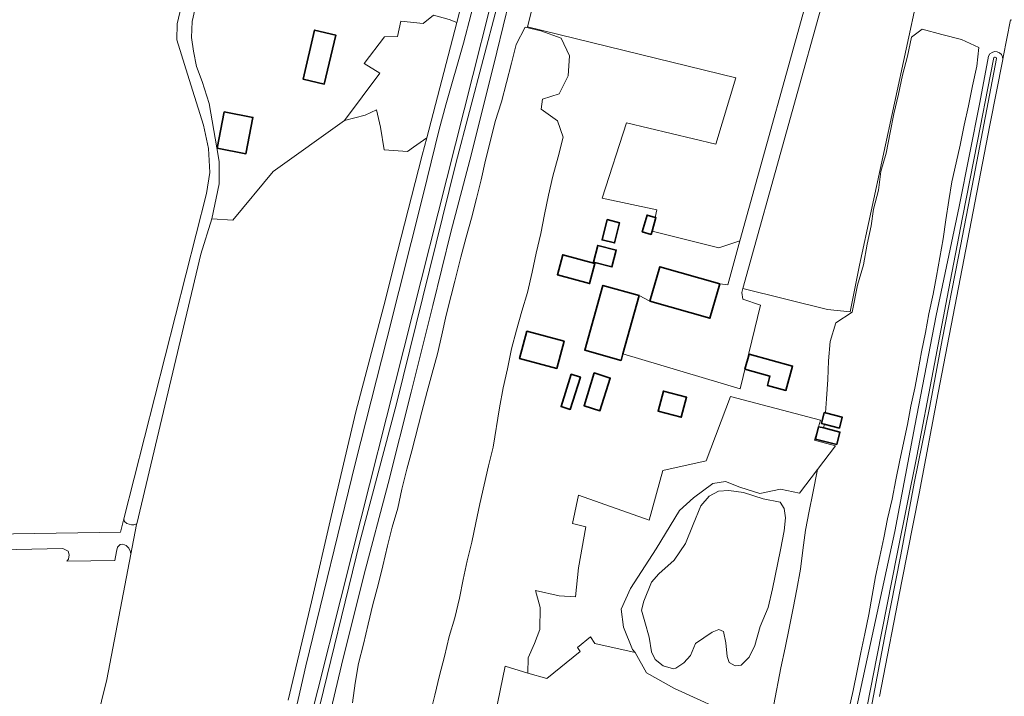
# Model space of a CAD drawing. Header units: metres. Extents: x 239845 to 242720, y 580286 to 584200.
# Tile 8 of 113: x 240402 to 240642, y 580899 to 581064. Entities that reach past the tile are written whole.
import ezdxf

# ---------------------------------------------------------------- set-up
doc = ezdxf.new("R2010")
doc.units = ezdxf.units.M
for name, color, linetype, lineweight in [('B-WE-GR-BOS_GEMENGD-GV', 40, 'Continuous', 13), ('B-WE-GR-GRAS-GV', 60, 'Continuous', 13), ('B-WE-GR-GROENVOORZIENING-GV', 80, 'Continuous', 18), ('B-WE-OG-BEBOUWING-GV', 7, 'Continuous', 35), ('B-WE-OG-TERREIN-GV', 7, 'Continuous', 18), ('B-WE-OG-TERREIN_ERF-GV', 7, 'Continuous', 18), ('B-WE-OG-WATER_SLOOT-GV', 120, 'Continuous', 18), ('B-WE-VH-VERHARDING-GV', 252, 'Continuous', 18)]:
    doc.layers.add(name, color=color, linetype=linetype, lineweight=lineweight)

msp = doc.modelspace()

# ---------------------------------------------------------------- linework, layer by layer
at = {"layer": 'B-WE-GR-BOS_GEMENGD-GV', "flags": 128}
for points in [[(240751.67, 580854.45), (240769.71, 580973.21), (240769.73, 580973.21), (240780.35, 581044.57), (240772.9, 581045.45), (240733.9, 581048.92), (240705.73, 581052.37), (240643.72, 581063.73), (240641.95, 581054.69), (240641.82, 581054.06), (240638.64, 581038.03), (240626.02, 580972.71), (240621.43, 580948.09), (240617.14, 580926.69), (240611.72, 580898.56)], [(240751.67, 580854.45), (240769.71, 580973.21), (240769.73, 580973.21), (240780.35, 581044.57), (240772.9, 581045.45), (240733.9, 581048.92), (240705.73, 581052.37), (240643.72, 581063.73), (240641.95, 581054.69), (240641.82, 581054.06), (240638.64, 581038.03), (240626.02, 580972.71), (240621.43, 580948.09), (240617.14, 580926.69), (240611.72, 580898.56)], [(240502.03, 580894.3), (240503.14, 580898.88), (240504.25, 580903.72), (240505.46, 580908.32), (240506.65, 580913.19), (240507.99, 580917.78), (240509.13, 580922.58), (240510.03, 580927.16), (240511.03, 580931.69), (240512.14, 580936.23), (240513.12, 580940.94), (240514.12, 580945.58), (240515.16, 580950.27), (240516.27, 580954.86), (240517.36, 580959.44), (240518.94, 580969.03), (240519.83, 580973.96), (240520.86, 580978.58), (240521.87, 580983.42), (240523.08, 580988.02), (240524.41, 580992.64), (240525.76, 580997.22), (240526.9, 581002.14), (240527.88, 581006.78), (240529.01, 581011.6), (240529.9, 581016.22), (240530.91, 581020.99), (240531.95, 581025.61), (240533.27, 581030.28), (240534.5, 581035.11), (240533.1, 581039.11), (240529.07, 581041.99), (240529.42, 581044.41), (240533.49, 581045.71), (240535.66, 581050.1), (240536.03, 581054.94), (240533.96, 581059.3), (240529.03, 581061.08), (240525.23, 581061.96), (240523, 581057.76), (240521.87, 581053.18), (240520.61, 581048.5), (240519.38, 581043.77), (240517.9, 581038.94), (240516.76, 581034.31), (240515.51, 581029.54), (240514.46, 581024.72), (240513.33, 581020.12), (240512.06, 581015.31), (240510.76, 581010.74), (240509.52, 581005.83), (240508.02, 581000), (240507.12, 580996.46), (240505.94, 580991.68), (240504.81, 580986.83), (240503.81, 580982.21), (240502.52, 580977.5), (240501.22, 580972.99), (240499.98, 580968.09), (240497.5, 580958.58), (240496.28, 580954.04), (240495.05, 580949.15), (240494.07, 580944.58), (240492.73, 580939.94), (240491.61, 580935.39), (240490.45, 580930.46), (240489.26, 580925.82), (240488.02, 580921.06), (240486.83, 580916.21), (240485.74, 580911.34), (240484.53, 580906.66), (240483.71, 580901.83), (240483.01, 580897.01)], [(240502.03, 580894.3), (240503.14, 580898.88), (240504.25, 580903.72), (240505.46, 580908.32), (240506.65, 580913.19), (240507.99, 580917.78), (240509.13, 580922.58), (240510.03, 580927.16), (240511.03, 580931.69), (240512.14, 580936.23), (240513.12, 580940.94), (240514.12, 580945.58), (240515.16, 580950.27), (240516.27, 580954.86), (240517.36, 580959.44), (240518.94, 580969.03), (240519.83, 580973.96), (240520.86, 580978.58), (240521.87, 580983.42), (240523.08, 580988.02), (240524.41, 580992.64), (240525.76, 580997.22), (240526.9, 581002.14), (240527.88, 581006.78), (240529.01, 581011.6), (240529.9, 581016.22), (240530.91, 581020.99), (240531.95, 581025.61), (240533.27, 581030.28), (240534.5, 581035.11), (240533.1, 581039.11), (240529.07, 581041.99), (240529.42, 581044.41), (240533.49, 581045.71), (240535.66, 581050.1), (240536.03, 581054.94), (240533.96, 581059.3), (240529.03, 581061.08), (240525.23, 581061.96), (240523, 581057.76), (240521.87, 581053.18), (240520.61, 581048.5), (240519.38, 581043.77), (240517.9, 581038.94), (240516.76, 581034.31), (240515.51, 581029.54), (240514.46, 581024.72), (240513.33, 581020.12), (240512.06, 581015.31), (240510.76, 581010.74), (240509.52, 581005.83), (240508.02, 581000), (240507.12, 580996.46), (240505.94, 580991.68), (240504.81, 580986.83), (240503.81, 580982.21), (240502.52, 580977.5), (240501.22, 580972.99), (240499.98, 580968.09), (240497.5, 580958.58), (240496.28, 580954.04), (240495.05, 580949.15), (240494.07, 580944.58), (240492.73, 580939.94), (240491.61, 580935.39), (240490.45, 580930.46), (240489.26, 580925.82), (240488.02, 580921.06), (240486.83, 580916.21), (240485.74, 580911.34), (240484.53, 580906.66), (240483.71, 580901.83), (240483.01, 580897.01)], [(240604.12, 580895.01), (240605.26, 580900), (240606.29, 580904.81), (240607.18, 580909.29), (240608.16, 580913.89), (240609.08, 580918.59), (240610.76, 580927.84), (240611.76, 580932.71), (240612.76, 580937.31), (240613.7, 580941.91), (240614.82, 580946.78), (240615.69, 580951.5), (240616.64, 580956.23), (240618.54, 580964.96), (240619.4, 580969.46), (240620.34, 580973.86), (240621.15, 580978.19), (240621.96, 580982.71), (240622.92, 580987.44), (240623.8, 580991.99), (240624.79, 580996.79), (240625.63, 581001.19), (240627.23, 581010.32), (240627.93, 581014.92), (240628.65, 581019.62), (240629.38, 581024.25), (240630.41, 581028.88), (240631.45, 581033.18), (240632.41, 581038.08), (240633.45, 581042.75), (240634.42, 581047.62), (240635.48, 581052.49), (240635.97, 581057.01), (240631.74, 581058.99), (240626.92, 581060.18), (240622.11, 581061.52), (240619.56, 581059.53), (240618.54, 581054.92), (240617.36, 581050.24), (240616.38, 581045.61), (240615.25, 581040.79), (240614.35, 581036.27), (240613.35, 581031.19), (240612.05, 581026.77), (240611.49, 581022.16), (240610.26, 581017.57), (240609.7, 581013.48), (240608.74, 581009), (240607.83, 581003.94), (240606.36, 580998.97), (240605.06, 580992.39), (240601.07, 580989.76), (240599.66, 580985.21), (240599.26, 580980.54), (240599.13, 580975.97), (240598.81, 580971.27), (240598.5, 580967.79), (240602.61, 580966.75), (240601.94, 580964.09), (240598.22, 580965.03), (240598.12, 580964.12), (240598.12, 580964.12), (240598.12, 580964.12), (240602.05, 580963.13), (240601.29, 580960.09), (240597.73, 580960.99), (240597.67, 580960.63), (240600.95, 580959.74), (240596.58, 580953.99), (240595.41, 580948.19), (240594.54, 580943.81), (240593.65, 580939.16), (240592.99, 580934.31), (240592.45, 580929.68), (240591.55, 580924.81), (240590.61, 580920.11), (240589.68, 580915.22), (240588.7, 580910.45), (240587.62, 580905.6), (240585.88, 580896.65)], [(240604.12, 580895.01), (240605.26, 580900), (240606.29, 580904.81), (240607.18, 580909.29), (240608.16, 580913.89), (240609.08, 580918.59), (240610.76, 580927.84), (240611.76, 580932.71), (240612.76, 580937.31), (240613.7, 580941.91), (240614.82, 580946.78), (240615.69, 580951.5), (240616.64, 580956.23), (240618.54, 580964.96), (240619.4, 580969.46), (240620.34, 580973.86), (240621.15, 580978.19), (240621.96, 580982.71), (240622.92, 580987.44), (240623.8, 580991.99), (240624.79, 580996.79), (240625.63, 581001.19), (240627.23, 581010.32), (240627.93, 581014.92), (240628.65, 581019.62), (240629.38, 581024.25), (240630.41, 581028.88), (240631.45, 581033.18), (240632.41, 581038.08), (240633.45, 581042.75), (240634.42, 581047.62), (240635.48, 581052.49), (240635.97, 581057.01), (240631.74, 581058.99), (240626.92, 581060.18), (240622.11, 581061.52), (240619.56, 581059.53), (240618.54, 581054.92), (240617.36, 581050.24), (240616.38, 581045.61), (240615.25, 581040.79), (240614.35, 581036.27), (240613.35, 581031.19), (240612.05, 581026.77), (240611.49, 581022.16), (240610.26, 581017.57), (240609.7, 581013.48), (240608.74, 581009), (240607.83, 581003.94), (240606.36, 580998.97), (240605.06, 580992.39), (240601.07, 580989.76), (240599.66, 580985.21), (240599.26, 580980.54), (240599.13, 580975.97), (240598.81, 580971.27), (240598.5, 580967.79), (240602.61, 580966.75), (240601.94, 580964.09), (240598.22, 580965.03), (240598.12, 580964.12), (240598.12, 580964.12), (240598.12, 580964.12), (240602.05, 580963.13), (240601.29, 580960.09), (240597.73, 580960.99), (240597.67, 580960.63), (240600.95, 580959.74), (240596.58, 580953.99), (240595.41, 580948.19), (240594.54, 580943.81), (240593.65, 580939.16), (240592.99, 580934.31), (240592.45, 580929.68), (240591.55, 580924.81), (240590.61, 580920.11), (240589.68, 580915.22), (240588.7, 580910.45), (240587.62, 580905.6), (240585.88, 580896.65)]]:
    msp.add_lwpolyline(points, dxfattribs=at)
at = {"layer": 'B-WE-GR-GRAS-GV', "flags": 128}
for points in [[(240593.97, 581076.18), (240580.61, 581079.82), (240552.02, 581086.72), (240536.29, 581090.4), (240533.13, 581091.18), (240525.79, 581062.07), (240576.6, 581049.6), (240571.73, 581033.41), (240549.93, 581038.59), (240543.96, 581020.26), (240557.32, 581017.35), (240556.95, 581015.54), (240557.12, 581015.49), (240556.18, 581012.21), (240572.47, 581008.11), (240577.65, 581009.8), (240595.6, 581074.51), (240595.72, 581074.94), (240595.87, 581075.69), (240593.97, 581076.18), (240593.97, 581076.18)], [(240593.97, 581076.18), (240580.61, 581079.82), (240552.02, 581086.72), (240536.29, 581090.4), (240533.13, 581091.18), (240525.79, 581062.07), (240576.6, 581049.6), (240571.73, 581033.41), (240549.93, 581038.59), (240543.96, 581020.26), (240557.32, 581017.35), (240556.95, 581015.54), (240557.12, 581015.49), (240556.18, 581012.21), (240572.47, 581008.11), (240577.65, 581009.8), (240595.6, 581074.51), (240595.72, 581074.94), (240595.87, 581075.69), (240593.97, 581076.18), (240593.97, 581076.18)], [(240621.08, 581069.87), (240603.12, 581073.92), (240599.63, 581074.71), (240578.35, 580998.2), (240598.99, 580993.01), (240604.55, 580992.48), (240606.8, 581003.85), (240621.08, 581069.87), (240621.08, 581069.87)], [(240621.08, 581069.87), (240603.12, 581073.92), (240599.63, 581074.71), (240578.35, 580998.2), (240598.99, 580993.01), (240604.55, 580992.48), (240606.8, 581003.85), (240621.08, 581069.87), (240621.08, 581069.87)], [(240501.18, 581034.92), (240508.47, 581063.15), (240506.62, 581063.83), (240502.78, 581064.89), (240500.27, 581062.9), (240494.84, 581063.43), (240494.05, 581059.73), (240490.87, 581059.6), (240485.85, 581053.11), (240489.68, 581050.73), (240481.08, 581039.22), (240486.13, 581040.5), (240488.9, 581041.82), (240489.83, 581037.59), (240490.76, 581032.03), (240496.45, 581031.63), (240497.9, 581032.69), (240501.18, 581034.92), (240501.18, 581034.92)], [(240501.18, 581034.92), (240508.47, 581063.15), (240506.62, 581063.83), (240502.78, 581064.89), (240500.27, 581062.9), (240494.84, 581063.43), (240494.05, 581059.73), (240490.87, 581059.6), (240485.85, 581053.11), (240489.68, 581050.73), (240481.08, 581039.22), (240486.13, 581040.5), (240488.9, 581041.82), (240489.83, 581037.59), (240490.76, 581032.03), (240496.45, 581031.63), (240497.9, 581032.69), (240501.18, 581034.92), (240501.18, 581034.92)], [(240596.58, 580953.99), (240600.95, 580959.74), (240597.67, 580960.63), (240595.84, 580961.13), (240597.33, 580966.06), (240575.34, 580971.77), (240569.41, 580956.11), (240558.83, 580953.76), (240555.45, 580941.59), (240538.24, 580947.74), (240536.77, 580940.81), (240540.02, 580940.02), (240538.2, 580929.94), (240537.5, 580922.89), (240533.5, 580923.17), (240527.73, 580924.47), (240528.85, 580920.29), (240528.75, 580914.89), (240527.45, 580911.54), (240525.89, 580908.03), (240525.81, 580904.3), (240530.47, 580902.96), (240538.65, 580909.54), (240537.96, 580910.49), (240541.13, 580913.11), (240542.24, 580911.53), (240552.07, 580909.27), (240551.36, 580910.05), (240549.17, 580915.53), (240548.66, 580919.92), (240550.89, 580924.92), (240557.22, 580934.62), (240562.9, 580944.01), (240566.29, 580947.06), (240571, 580950.59), (240574.15, 580951.06), (240577.61, 580949.66), (240582.49, 580948.12), (240587.57, 580949.15), (240592.17, 580948.2), (240596.58, 580953.99), (240596.58, 580953.99)], [(240596.58, 580953.99), (240600.95, 580959.74), (240597.67, 580960.63), (240595.84, 580961.13), (240597.33, 580966.06), (240575.34, 580971.77), (240569.41, 580956.11), (240558.83, 580953.76), (240555.45, 580941.59), (240538.24, 580947.74), (240536.77, 580940.81), (240540.02, 580940.02), (240538.2, 580929.94), (240537.5, 580922.89), (240533.5, 580923.17), (240527.73, 580924.47), (240528.85, 580920.29), (240528.75, 580914.89), (240527.45, 580911.54), (240525.89, 580908.03), (240525.81, 580904.3), (240530.47, 580902.96), (240538.65, 580909.54), (240537.96, 580910.49), (240541.13, 580913.11), (240542.24, 580911.53), (240552.07, 580909.27), (240551.36, 580910.05), (240549.17, 580915.53), (240548.66, 580919.92), (240550.89, 580924.92), (240557.22, 580934.62), (240562.9, 580944.01), (240566.29, 580947.06), (240571, 580950.59), (240574.15, 580951.06), (240577.61, 580949.66), (240582.49, 580948.12), (240587.57, 580949.15), (240592.17, 580948.2), (240596.58, 580953.99), (240596.58, 580953.99)]]:
    msp.add_lwpolyline(points, close=True, dxfattribs=at)
msp.add_lwpolyline([(240467.34, 580897.71), (240473.01, 580921.7), (240477.78, 580942.54), (240483.81, 580968.04), (240490.69, 580993.91), (240494.05, 581007.21), (240500, 581030.76), (240501.18, 581034.92), (240497.9, 581032.69), (240496.45, 581031.63), (240490.76, 581032.03), (240489.83, 581037.59), (240488.9, 581041.82), (240486.13, 581040.5), (240481.08, 581039.22), (240463.64, 581026.74), (240453.83, 581014.88), (240448.67, 581015.15), (240446.03, 581006.55), (240430.33, 580940.72), (240430.28, 580940.53), (240428.9, 580933.34), (240423.01, 580902.7), (240387.68, 580759.56)], dxfattribs=at)
msp.add_lwpolyline([(240467.34, 580897.71), (240473.01, 580921.7), (240477.78, 580942.54), (240483.81, 580968.04), (240490.69, 580993.91), (240494.05, 581007.21), (240500, 581030.76), (240501.18, 581034.92), (240497.9, 581032.69), (240496.45, 581031.63), (240490.76, 581032.03), (240489.83, 581037.59), (240488.9, 581041.82), (240486.13, 581040.5), (240481.08, 581039.22), (240463.64, 581026.74), (240453.83, 581014.88), (240448.67, 581015.15), (240446.03, 581006.55), (240430.33, 580940.72), (240430.28, 580940.53), (240428.9, 580933.34), (240423.01, 580902.7), (240387.68, 580759.56)], dxfattribs=at)
at = {"layer": 'B-WE-GR-GROENVOORZIENING-GV', "flags": 128}
for points in [[(240611.72, 580898.56), (240617.14, 580926.69), (240621.43, 580948.09), (240626.02, 580972.71), (240638.64, 581038.03), (240641.82, 581054.06, 0.860899), (240638.34, 581054.9), (240636.19, 581043.61), (240631.15, 581018.2), (240625.58, 580991.59), (240620.38, 580964.63), (240615.45, 580938.85), (240605.63, 580893.56)], [(240611.72, 580898.56), (240617.14, 580926.69), (240621.43, 580948.09), (240626.02, 580972.71), (240638.64, 581038.03), (240641.82, 581054.06, 0.860899), (240638.34, 581054.9), (240636.19, 581043.61), (240631.15, 581018.2), (240625.58, 580991.59), (240620.38, 580964.63), (240615.45, 580938.85), (240605.63, 580893.56)], [(240605.71, 580880.81), (240611.03, 580908.24), (240616.06, 580933.41), (240620.8, 580957.2), (240624.78, 580978.06), (240628.55, 580997.75), (240632, 581015.51), (240635.67, 581034.18), (240638.82, 581050.4), (240639.6, 581054.55, -0.713073), (240640.25, 581054.34), (240638.21, 581043.7), (240634.79, 581025.35), (240631.02, 581006.01), (240627.04, 580985.68), (240623.98, 580969.47), (240620.21, 580950.64), (240616.89, 580933.19), (240613.21, 580914.19), (240609.7, 580895.71)], [(240605.71, 580880.81), (240611.03, 580908.24), (240616.06, 580933.41), (240620.8, 580957.2), (240624.78, 580978.06), (240628.55, 580997.75), (240632, 581015.51), (240635.67, 581034.18), (240638.82, 581050.4), (240639.6, 581054.55, -0.713073), (240640.25, 581054.34), (240638.21, 581043.7), (240634.79, 581025.35), (240631.02, 581006.01), (240627.04, 580985.68), (240623.98, 580969.47), (240620.21, 580950.64), (240616.89, 580933.19), (240613.21, 580914.19), (240609.7, 580895.71)]]:
    msp.add_lwpolyline(points, format="xyb", dxfattribs=at)
at = {"layer": 'B-WE-OG-BEBOUWING-GV', "flags": 128}
for points in [[(240476.14, 581048.08), (240478.94, 581060.06), (240473.75, 581061.27), (240470.95, 581049.29), (240476.14, 581048.08), (240476.14, 581048.08)], [(240476.14, 581048.08), (240478.94, 581060.06), (240473.75, 581061.27), (240470.95, 581049.29), (240476.14, 581048.08), (240476.14, 581048.08)], [(240451.7, 581041.31), (240449.99, 581032.42), (240457, 581031.07), (240458.71, 581039.96), (240451.7, 581041.31), (240451.7, 581041.31)], [(240451.7, 581041.31), (240449.99, 581032.42), (240457, 581031.07), (240458.71, 581039.96), (240451.7, 581041.31), (240451.7, 581041.31)], [(240545.2, 581014.98), (240543.98, 581010.05), (240547.01, 581009.31), (240548.22, 581014.23), (240545.2, 581014.98), (240545.2, 581014.98)], [(240545.2, 581014.98), (240543.98, 581010.05), (240547.01, 581009.31), (240548.22, 581014.23), (240545.2, 581014.98), (240545.2, 581014.98)], [(240556.18, 581012.21), (240557.12, 581015.49), (240556.95, 581015.54), (240554.96, 581016.11), (240553.78, 581012.01), (240555.94, 581011.39), (240556.18, 581012.21), (240556.18, 581012.21)], [(240556.18, 581012.21), (240557.12, 581015.49), (240556.95, 581015.54), (240554.96, 581016.11), (240553.78, 581012.01), (240555.94, 581011.39), (240556.18, 581012.21), (240556.18, 581012.21)], [(240546.38, 581003.43), (240547.44, 581007.54), (240542.9, 581008.71), (240541.84, 581004.59), (240546.38, 581003.43), (240546.38, 581003.43)], [(240546.38, 581003.43), (240547.44, 581007.54), (240542.9, 581008.71), (240541.84, 581004.59), (240546.38, 581003.43), (240546.38, 581003.43)], [(240540.91, 580999.38), (240542.24, 581004.27), (240534.38, 581006.4), (240533.06, 581001.51), (240540.91, 580999.38), (240540.91, 580999.38)], [(240540.91, 580999.38), (240542.24, 581004.27), (240534.38, 581006.4), (240533.06, 581001.51), (240540.91, 580999.38), (240540.91, 580999.38)], [(240555.67, 580995.11), (240570.29, 580990.93), (240572.69, 580999.31), (240558.08, 581003.5), (240555.67, 580995.11), (240555.67, 580995.11)], [(240555.67, 580995.11), (240570.29, 580990.93), (240572.69, 580999.31), (240558.08, 581003.5), (240555.67, 580995.11), (240555.67, 580995.11)], [(240549.06, 580982.24), (240553.01, 580996.44), (240544.16, 580998.91), (240539.76, 580983.08), (240548.6, 580980.61), (240549.06, 580982.24), (240549.06, 580982.24)], [(240549.06, 580982.24), (240553.01, 580996.44), (240544.16, 580998.91), (240539.76, 580983.08), (240548.6, 580980.61), (240549.06, 580982.24), (240549.06, 580982.24)], [(240532.92, 580978.66), (240534.69, 580985.29), (240525.6, 580987.72), (240523.83, 580981.08), (240532.92, 580978.66), (240532.92, 580978.66)], [(240532.92, 580978.66), (240534.69, 580985.29), (240525.6, 580987.72), (240523.83, 580981.08), (240532.92, 580978.66), (240532.92, 580978.66)], [(240588.87, 580973.28), (240590.49, 580979.25), (240579.86, 580982.13), (240578.87, 580978.47), (240584.97, 580976.81), (240584.35, 580974.5), (240588.87, 580973.28), (240588.87, 580973.28)], [(240588.87, 580973.28), (240590.49, 580979.25), (240579.86, 580982.13), (240578.87, 580978.47), (240584.97, 580976.81), (240584.35, 580974.5), (240588.87, 580973.28), (240588.87, 580973.28)], [(240536.2, 580968.64), (240538.67, 580976.53), (240536.45, 580977.22), (240533.98, 580969.33), (240536.2, 580968.64), (240536.2, 580968.64)], [(240536.2, 580968.64), (240538.67, 580976.53), (240536.45, 580977.22), (240533.98, 580969.33), (240536.2, 580968.64), (240536.2, 580968.64)], [(240543.45, 580968.34), (240545.96, 580976.32), (240542.06, 580977.55), (240539.56, 580969.56), (240543.45, 580968.34), (240543.45, 580968.34)], [(240543.45, 580968.34), (240545.96, 580976.32), (240542.06, 580977.55), (240539.56, 580969.56), (240543.45, 580968.34), (240543.45, 580968.34)], [(240563.31, 580966.73), (240564.6, 580971.61), (240558.96, 580973.11), (240557.66, 580968.23), (240563.31, 580966.73), (240563.31, 580966.73)], [(240563.31, 580966.73), (240564.6, 580971.61), (240558.96, 580973.11), (240557.66, 580968.23), (240563.31, 580966.73), (240563.31, 580966.73)], [(240598.22, 580965.03), (240601.94, 580964.09), (240602.61, 580966.75), (240598.5, 580967.79), (240598.23, 580967.86), (240597.56, 580965.2), (240598.22, 580965.03), (240598.22, 580965.03)], [(240598.22, 580965.03), (240601.94, 580964.09), (240602.61, 580966.75), (240598.5, 580967.79), (240598.23, 580967.86), (240597.56, 580965.2), (240598.22, 580965.03), (240598.22, 580965.03)], [(240597.73, 580960.99), (240601.29, 580960.09), (240602.05, 580963.13), (240598.12, 580964.12), (240596.86, 580964.44), (240596.09, 580961.4), (240597.73, 580960.99), (240597.73, 580960.99)], [(240597.73, 580960.99), (240601.29, 580960.09), (240602.05, 580963.13), (240598.12, 580964.12), (240596.86, 580964.44), (240596.09, 580961.4), (240597.73, 580960.99), (240597.73, 580960.99)]]:
    msp.add_lwpolyline(points, close=True, dxfattribs=at)
at = {"layer": 'B-WE-OG-TERREIN-GV', "flags": 128}
msp.add_lwpolyline([(240353.12, 580937.51), (240426.39, 580938.71), (240427.23, 580941.98), (240447.41, 581021.37), (240448.2, 581026.53), (240447.89, 581032.33), (240446.61, 581038.04), (240443.12, 581049.16), (240440.11, 581058.92), (240440.18, 581062.81), (240451.93, 581112.42), (240451.22, 581113.69), (240439.92, 581117.47), (240421.51, 581125.48), (240405.26, 581134.8), (240373.43, 581153.53)], dxfattribs=at)
msp.add_lwpolyline([(240353.12, 580937.51), (240426.39, 580938.71), (240427.23, 580941.98), (240447.41, 581021.37), (240448.2, 581026.53), (240447.89, 581032.33), (240446.61, 581038.04), (240443.12, 581049.16), (240440.11, 581058.92), (240440.18, 581062.81), (240451.93, 581112.42), (240451.22, 581113.69), (240439.92, 581117.47), (240421.51, 581125.48), (240405.26, 581134.8), (240373.43, 581153.53)], dxfattribs=at)
at = {"layer": 'B-WE-OG-TERREIN_ERF-GV', "flags": 128}
for points in [[(240453.82, 581107.08), (240443.85, 581063.37), (240443.72, 581059.45), (240444.22, 581056.08), (240444.9, 581052.39), (240446.3, 581048.67), (240447.99, 581043.36), (240449.93, 581032.5), (240450.48, 581029.19), (240450.44, 581023.72), (240448.67, 581015.15), (240453.83, 581014.88), (240463.64, 581026.74), (240481.08, 581039.22), (240489.68, 581050.73), (240485.85, 581053.11), (240490.87, 581059.6), (240494.05, 581059.73), (240494.84, 581063.43), (240500.27, 581062.9), (240502.78, 581064.89)], [(240453.82, 581107.08), (240443.85, 581063.37), (240443.72, 581059.45), (240444.22, 581056.08), (240444.9, 581052.39), (240446.3, 581048.67), (240447.99, 581043.36), (240449.93, 581032.5), (240450.48, 581029.19), (240450.44, 581023.72), (240448.67, 581015.15), (240453.83, 581014.88), (240463.64, 581026.74), (240481.08, 581039.22), (240489.68, 581050.73), (240485.85, 581053.11), (240490.87, 581059.6), (240494.05, 581059.73), (240494.84, 581063.43), (240500.27, 581062.9), (240502.78, 581064.89)], [(240621.08, 581069.87), (240606.8, 581003.85), (240604.55, 580992.48), (240598.99, 580993.01), (240578.35, 580998.2), (240578.07, 580997.18), (240578.34, 580995.59), (240582.65, 580994.1), (240577.67, 580973.68), (240549.06, 580982.24), (240548.6, 580980.61), (240539.76, 580983.08), (240544.16, 580998.91), (240553.01, 580996.44), (240555.67, 580995.11), (240558.08, 581003.5), (240572.69, 580999.31), (240574.68, 580999.09), (240577.65, 581009.8), (240572.47, 581008.11), (240556.18, 581012.21), (240555.94, 581011.39), (240553.78, 581012.01), (240554.96, 581016.11), (240556.95, 581015.54), (240557.32, 581017.35), (240543.96, 581020.26), (240549.93, 581038.59), (240571.73, 581033.41), (240576.6, 581049.6), (240525.79, 581062.07), (240533.13, 581091.18)], [(240621.08, 581069.87), (240606.8, 581003.85), (240604.55, 580992.48), (240598.99, 580993.01), (240578.35, 580998.2), (240578.07, 580997.18), (240578.34, 580995.59), (240582.65, 580994.1), (240577.67, 580973.68), (240549.06, 580982.24), (240548.6, 580980.61), (240539.76, 580983.08), (240544.16, 580998.91), (240553.01, 580996.44), (240555.67, 580995.11), (240558.08, 581003.5), (240572.69, 580999.31), (240574.68, 580999.09), (240577.65, 581009.8), (240572.47, 581008.11), (240556.18, 581012.21), (240555.94, 581011.39), (240553.78, 581012.01), (240554.96, 581016.11), (240556.95, 581015.54), (240557.32, 581017.35), (240543.96, 581020.26), (240549.93, 581038.59), (240571.73, 581033.41), (240576.6, 581049.6), (240525.79, 581062.07), (240533.13, 581091.18)], [(240520.79, 581083.49), (240482.97, 580933.48), (240471.79, 580889.21)], [(240520.79, 581083.49), (240482.97, 580933.48), (240471.79, 580889.21)], [(240506.62, 581063.83), (240508.47, 581063.15), (240510.06, 581069.33)], [(240506.62, 581063.83), (240508.47, 581063.15), (240510.06, 581069.33)], [(240483.01, 580897.01), (240483.71, 580901.83), (240484.53, 580906.66), (240485.74, 580911.34), (240486.83, 580916.21), (240488.02, 580921.06), (240489.26, 580925.82), (240490.45, 580930.46), (240491.61, 580935.39), (240492.73, 580939.94), (240494.07, 580944.58), (240495.05, 580949.15), (240496.28, 580954.04), (240497.5, 580958.58), (240499.98, 580968.09), (240501.22, 580972.99), (240502.52, 580977.5), (240503.81, 580982.21), (240504.81, 580986.83), (240505.94, 580991.68), (240507.12, 580996.46), (240508.02, 581000), (240509.52, 581005.83), (240510.76, 581010.74), (240512.06, 581015.31), (240513.33, 581020.12), (240514.46, 581024.72), (240515.51, 581029.54), (240516.76, 581034.31), (240517.9, 581038.94), (240519.38, 581043.77), (240520.61, 581048.5), (240521.87, 581053.18), (240523, 581057.76), (240525.23, 581061.96), (240529.03, 581061.08), (240533.96, 581059.3), (240536.03, 581054.94), (240535.66, 581050.1), (240533.49, 581045.71), (240529.42, 581044.41), (240529.07, 581041.99), (240533.1, 581039.11), (240534.5, 581035.11), (240533.27, 581030.28), (240531.95, 581025.61), (240530.91, 581020.99), (240529.9, 581016.22), (240529.01, 581011.6), (240527.88, 581006.78), (240526.9, 581002.14), (240525.76, 580997.22), (240524.41, 580992.64), (240523.08, 580988.02), (240521.87, 580983.42), (240520.86, 580978.58), (240519.83, 580973.96), (240518.94, 580969.03), (240517.36, 580959.44), (240516.27, 580954.86), (240515.16, 580950.27), (240514.12, 580945.58), (240513.12, 580940.94), (240512.14, 580936.23), (240511.03, 580931.69), (240510.03, 580927.16), (240509.13, 580922.58), (240507.99, 580917.78), (240506.65, 580913.19), (240505.46, 580908.32), (240504.25, 580903.72), (240503.14, 580898.88), (240502.03, 580894.3)], [(240483.01, 580897.01), (240483.71, 580901.83), (240484.53, 580906.66), (240485.74, 580911.34), (240486.83, 580916.21), (240488.02, 580921.06), (240489.26, 580925.82), (240490.45, 580930.46), (240491.61, 580935.39), (240492.73, 580939.94), (240494.07, 580944.58), (240495.05, 580949.15), (240496.28, 580954.04), (240497.5, 580958.58), (240499.98, 580968.09), (240501.22, 580972.99), (240502.52, 580977.5), (240503.81, 580982.21), (240504.81, 580986.83), (240505.94, 580991.68), (240507.12, 580996.46), (240508.02, 581000), (240509.52, 581005.83), (240510.76, 581010.74), (240512.06, 581015.31), (240513.33, 581020.12), (240514.46, 581024.72), (240515.51, 581029.54), (240516.76, 581034.31), (240517.9, 581038.94), (240519.38, 581043.77), (240520.61, 581048.5), (240521.87, 581053.18), (240523, 581057.76), (240525.23, 581061.96), (240529.03, 581061.08), (240533.96, 581059.3), (240536.03, 581054.94), (240535.66, 581050.1), (240533.49, 581045.71), (240529.42, 581044.41), (240529.07, 581041.99), (240533.1, 581039.11), (240534.5, 581035.11), (240533.27, 581030.28), (240531.95, 581025.61), (240530.91, 581020.99), (240529.9, 581016.22), (240529.01, 581011.6), (240527.88, 581006.78), (240526.9, 581002.14), (240525.76, 580997.22), (240524.41, 580992.64), (240523.08, 580988.02), (240521.87, 580983.42), (240520.86, 580978.58), (240519.83, 580973.96), (240518.94, 580969.03), (240517.36, 580959.44), (240516.27, 580954.86), (240515.16, 580950.27), (240514.12, 580945.58), (240513.12, 580940.94), (240512.14, 580936.23), (240511.03, 580931.69), (240510.03, 580927.16), (240509.13, 580922.58), (240507.99, 580917.78), (240506.65, 580913.19), (240505.46, 580908.32), (240504.25, 580903.72), (240503.14, 580898.88), (240502.03, 580894.3)], [(240504.94, 580831.12), (240520.32, 580905.96), (240525.81, 580904.3), (240525.89, 580908.03), (240527.45, 580911.54), (240528.75, 580914.89), (240528.85, 580920.29), (240527.73, 580924.47), (240533.5, 580923.17), (240537.5, 580922.89), (240538.2, 580929.94), (240540.02, 580940.02), (240536.77, 580940.81), (240538.24, 580947.74), (240555.45, 580941.59), (240558.83, 580953.76), (240569.41, 580956.11), (240575.34, 580971.77), (240597.33, 580966.06), (240595.84, 580961.13), (240597.67, 580960.63), (240597.67, 580960.63), (240597.67, 580960.63), (240597.73, 580960.99), (240596.09, 580961.4), (240596.86, 580964.44), (240598.12, 580964.12), (240598.22, 580965.03), (240597.56, 580965.2), (240598.23, 580967.86), (240598.5, 580967.79), (240598.81, 580971.27), (240599.13, 580975.97), (240599.26, 580980.54), (240599.66, 580985.21), (240601.07, 580989.76), (240605.06, 580992.39), (240606.36, 580998.97), (240607.83, 581003.94), (240608.74, 581009), (240609.7, 581013.48), (240610.26, 581017.57), (240611.49, 581022.16), (240612.05, 581026.77), (240613.35, 581031.19), (240614.35, 581036.27), (240615.25, 581040.79), (240616.38, 581045.61), (240617.36, 581050.24), (240618.54, 581054.92), (240619.56, 581059.53), (240622.11, 581061.52), (240626.92, 581060.18), (240631.74, 581058.99), (240635.97, 581057.01), (240635.48, 581052.49), (240634.42, 581047.62), (240633.45, 581042.75), (240632.41, 581038.08), (240631.45, 581033.18), (240630.41, 581028.88), (240629.38, 581024.25), (240628.65, 581019.62), (240627.93, 581014.92), (240627.23, 581010.32), (240625.63, 581001.19), (240624.79, 580996.79), (240623.8, 580991.99), (240622.92, 580987.44), (240621.96, 580982.71), (240621.15, 580978.19), (240620.34, 580973.86), (240619.4, 580969.46), (240618.54, 580964.96), (240616.64, 580956.23), (240615.69, 580951.5), (240614.82, 580946.78), (240613.7, 580941.91), (240612.76, 580937.31), (240611.76, 580932.71), (240610.76, 580927.84), (240609.08, 580918.59), (240608.16, 580913.89), (240607.18, 580909.29), (240606.29, 580904.81), (240605.26, 580900), (240604.12, 580895.01)], [(240504.94, 580831.12), (240520.32, 580905.96), (240525.81, 580904.3), (240525.89, 580908.03), (240527.45, 580911.54), (240528.75, 580914.89), (240528.85, 580920.29), (240527.73, 580924.47), (240533.5, 580923.17), (240537.5, 580922.89), (240538.2, 580929.94), (240540.02, 580940.02), (240536.77, 580940.81), (240538.24, 580947.74), (240555.45, 580941.59), (240558.83, 580953.76), (240569.41, 580956.11), (240575.34, 580971.77), (240597.33, 580966.06), (240595.84, 580961.13), (240597.67, 580960.63), (240597.67, 580960.63), (240597.67, 580960.63), (240597.73, 580960.99), (240596.09, 580961.4), (240596.86, 580964.44), (240598.12, 580964.12), (240598.22, 580965.03), (240597.56, 580965.2), (240598.23, 580967.86), (240598.5, 580967.79), (240598.81, 580971.27), (240599.13, 580975.97), (240599.26, 580980.54), (240599.66, 580985.21), (240601.07, 580989.76), (240605.06, 580992.39), (240606.36, 580998.97), (240607.83, 581003.94), (240608.74, 581009), (240609.7, 581013.48), (240610.26, 581017.57), (240611.49, 581022.16), (240612.05, 581026.77), (240613.35, 581031.19), (240614.35, 581036.27), (240615.25, 581040.79), (240616.38, 581045.61), (240617.36, 581050.24), (240618.54, 581054.92), (240619.56, 581059.53), (240622.11, 581061.52), (240626.92, 581060.18), (240631.74, 581058.99), (240635.97, 581057.01), (240635.48, 581052.49), (240634.42, 581047.62), (240633.45, 581042.75), (240632.41, 581038.08), (240631.45, 581033.18), (240630.41, 581028.88), (240629.38, 581024.25), (240628.65, 581019.62), (240627.93, 581014.92), (240627.23, 581010.32), (240625.63, 581001.19), (240624.79, 580996.79), (240623.8, 580991.99), (240622.92, 580987.44), (240621.96, 580982.71), (240621.15, 580978.19), (240620.34, 580973.86), (240619.4, 580969.46), (240618.54, 580964.96), (240616.64, 580956.23), (240615.69, 580951.5), (240614.82, 580946.78), (240613.7, 580941.91), (240612.76, 580937.31), (240611.76, 580932.71), (240610.76, 580927.84), (240609.08, 580918.59), (240608.16, 580913.89), (240607.18, 580909.29), (240606.29, 580904.81), (240605.26, 580900), (240604.12, 580895.01)], [(240585.88, 580896.65), (240587.62, 580905.6), (240588.7, 580910.45), (240589.68, 580915.22), (240590.61, 580920.11), (240591.55, 580924.81), (240592.45, 580929.68), (240592.99, 580934.31), (240593.65, 580939.16), (240594.54, 580943.81), (240595.41, 580948.19), (240596.58, 580953.99), (240592.17, 580948.2), (240587.57, 580949.15), (240582.49, 580948.12), (240577.61, 580949.66), (240574.15, 580951.06), (240571, 580950.59), (240566.29, 580947.06), (240562.9, 580944.01), (240557.22, 580934.62), (240550.89, 580924.92), (240548.66, 580919.92), (240549.17, 580915.53), (240551.36, 580910.05), (240552.07, 580909.27), (240554.85, 580904.37), (240561.69, 580900.49), (240577.33, 580893.35)], [(240585.88, 580896.65), (240587.62, 580905.6), (240588.7, 580910.45), (240589.68, 580915.22), (240590.61, 580920.11), (240591.55, 580924.81), (240592.45, 580929.68), (240592.99, 580934.31), (240593.65, 580939.16), (240594.54, 580943.81), (240595.41, 580948.19), (240596.58, 580953.99), (240592.17, 580948.2), (240587.57, 580949.15), (240582.49, 580948.12), (240577.61, 580949.66), (240574.15, 580951.06), (240571, 580950.59), (240566.29, 580947.06), (240562.9, 580944.01), (240557.22, 580934.62), (240550.89, 580924.92), (240548.66, 580919.92), (240549.17, 580915.53), (240551.36, 580910.05), (240552.07, 580909.27), (240554.85, 580904.37), (240561.69, 580900.49), (240577.33, 580893.35)], [(240393.21, 580934.26), (240412.31, 580934.69), (240413.57, 580934.05), (240413.85, 580933.14), (240413.71, 580932.09), (240413.29, 580931.58), (240424.99, 580931.75), (240425.37, 580933.93), (240425.67, 580935.05), (240426.31, 580935.7), (240426.98, 580935.77), (240427.78, 580935.47), (240428.42, 580934.8), (240428.79, 580933.88), (240428.9, 580933.34), (240430.28, 580940.53), (240430.33, 580940.72), (240429.61, 580940.44), (240429.07, 580940.51), (240427.94, 580940.81), (240427.35, 580941.25), (240427.23, 580941.98), (240426.39, 580938.71), (240353.12, 580937.51)]]:
    msp.add_lwpolyline(points, dxfattribs=at)
for points in [[(240474.14, 580892.72), (240484.81, 580936.29), (240493.79, 580970.05), (240508.3, 581028.71), (240518.28, 581066.77), (240520.55, 581075.49, -0.655258), (240522.94, 581074.99), (240518.3, 581055.87), (240512.12, 581031.09), (240507.08, 581011.94), (240502.67, 580994.03), (240497.37, 580972.88), (240491.73, 580950.53), (240485.77, 580928.1), (240480.37, 580906.18), (240474.53, 580881.77)], [(240474.14, 580892.72), (240484.81, 580936.29), (240493.79, 580970.05), (240508.3, 581028.71), (240518.28, 581066.77), (240520.55, 581075.49, -0.655258), (240522.94, 581074.99), (240518.3, 581055.87), (240512.12, 581031.09), (240507.08, 581011.94), (240502.67, 580994.03), (240497.37, 580972.88), (240491.73, 580950.53), (240485.77, 580928.1), (240480.37, 580906.18), (240474.53, 580881.77)], [(240605.63, 580893.56), (240615.45, 580938.85), (240620.38, 580964.63), (240625.58, 580991.59), (240631.15, 581018.2), (240636.19, 581043.61), (240638.34, 581054.9, -0.860899), (240641.82, 581054.06), (240641.95, 581054.69), (240643.72, 581063.73)], [(240605.63, 580893.56), (240615.45, 580938.85), (240620.38, 580964.63), (240625.58, 580991.59), (240631.15, 581018.2), (240636.19, 581043.61), (240638.34, 581054.9, -0.860899), (240641.82, 581054.06), (240641.95, 581054.69), (240643.72, 581063.73)]]:
    msp.add_lwpolyline(points, format="xyb", dxfattribs=at)
for points in [[(240476.14, 581048.08), (240470.95, 581049.29), (240473.75, 581061.27), (240478.94, 581060.06), (240476.14, 581048.08), (240476.14, 581048.08)], [(240476.14, 581048.08), (240470.95, 581049.29), (240473.75, 581061.27), (240478.94, 581060.06), (240476.14, 581048.08), (240476.14, 581048.08)], [(240451.7, 581041.31), (240458.71, 581039.96), (240457, 581031.07), (240449.99, 581032.42), (240451.7, 581041.31), (240451.7, 581041.31)], [(240451.7, 581041.31), (240458.71, 581039.96), (240457, 581031.07), (240449.99, 581032.42), (240451.7, 581041.31), (240451.7, 581041.31)], [(240545.2, 581014.98), (240548.22, 581014.23), (240547.01, 581009.31), (240543.98, 581010.05), (240545.2, 581014.98), (240545.2, 581014.98)], [(240545.2, 581014.98), (240548.22, 581014.23), (240547.01, 581009.31), (240543.98, 581010.05), (240545.2, 581014.98), (240545.2, 581014.98)], [(240546.38, 581003.43), (240541.84, 581004.59), (240542.9, 581008.71), (240547.44, 581007.54), (240546.38, 581003.43), (240546.38, 581003.43)], [(240546.38, 581003.43), (240541.84, 581004.59), (240542.9, 581008.71), (240547.44, 581007.54), (240546.38, 581003.43), (240546.38, 581003.43)], [(240540.91, 580999.38), (240533.06, 581001.51), (240534.38, 581006.4), (240542.24, 581004.27), (240540.91, 580999.38), (240540.91, 580999.38)], [(240540.91, 580999.38), (240533.06, 581001.51), (240534.38, 581006.4), (240542.24, 581004.27), (240540.91, 580999.38), (240540.91, 580999.38)], [(240532.92, 580978.66), (240523.83, 580981.08), (240525.6, 580987.72), (240534.69, 580985.29), (240532.92, 580978.66), (240532.92, 580978.66)], [(240532.92, 580978.66), (240523.83, 580981.08), (240525.6, 580987.72), (240534.69, 580985.29), (240532.92, 580978.66), (240532.92, 580978.66)], [(240588.87, 580973.28), (240584.35, 580974.5), (240584.97, 580976.81), (240578.87, 580978.47), (240579.86, 580982.13), (240590.49, 580979.25), (240588.87, 580973.28), (240588.87, 580973.28)], [(240588.87, 580973.28), (240584.35, 580974.5), (240584.97, 580976.81), (240578.87, 580978.47), (240579.86, 580982.13), (240590.49, 580979.25), (240588.87, 580973.28), (240588.87, 580973.28)], [(240536.2, 580968.64), (240533.98, 580969.33), (240536.45, 580977.22), (240538.67, 580976.53), (240536.2, 580968.64), (240536.2, 580968.64)], [(240536.2, 580968.64), (240533.98, 580969.33), (240536.45, 580977.22), (240538.67, 580976.53), (240536.2, 580968.64), (240536.2, 580968.64)], [(240543.45, 580968.34), (240539.56, 580969.56), (240542.06, 580977.55), (240545.96, 580976.32), (240543.45, 580968.34), (240543.45, 580968.34)], [(240543.45, 580968.34), (240539.56, 580969.56), (240542.06, 580977.55), (240545.96, 580976.32), (240543.45, 580968.34), (240543.45, 580968.34)], [(240563.31, 580966.73), (240557.66, 580968.23), (240558.96, 580973.11), (240564.6, 580971.61), (240563.31, 580966.73), (240563.31, 580966.73)], [(240563.31, 580966.73), (240557.66, 580968.23), (240558.96, 580973.11), (240564.6, 580971.61), (240563.31, 580966.73), (240563.31, 580966.73)], [(240558.86, 580906.06), (240556.92, 580907.61), (240556, 580909.51), (240555.49, 580913.07), (240554.44, 580916.82), (240553.62, 580919.62), (240554.2, 580921.82), (240556.04, 580926.45), (240557.81, 580928.51), (240561.58, 580931.84), (240564.32, 580935.88), (240566.22, 580940.52), (240568.12, 580945.09), (240570.11, 580947.46), (240572.37, 580948.71), (240574.91, 580948.89), (240578.49, 580948.33), (240583.27, 580946.86), (240587.43, 580946.02), (240588.46, 580944.43), (240588.8, 580942.2), (240588.4, 580938.99), (240587.55, 580934.38), (240585.57, 580924.88), (240584.51, 580920.27), (240582.6, 580915.65), (240581.31, 580910.99), (240579.88, 580908.13), (240577.95, 580906.2), (240576.48, 580906.05), (240575.01, 580906.88), (240574.52, 580908.32), (240574.22, 580911.7), (240573.64, 580914.4), (240572.46, 580914.9), (240570.86, 580914.25), (240566.78, 580911.48), (240565.56, 580908.6), (240563.96, 580906.76), (240561.97, 580905.46), (240561.4, 580905.3), (240558.86, 580906.06), (240558.86, 580906.06)], [(240558.86, 580906.06), (240556.92, 580907.61), (240556, 580909.51), (240555.49, 580913.07), (240554.44, 580916.82), (240553.62, 580919.62), (240554.2, 580921.82), (240556.04, 580926.45), (240557.81, 580928.51), (240561.58, 580931.84), (240564.32, 580935.88), (240566.22, 580940.52), (240568.12, 580945.09), (240570.11, 580947.46), (240572.37, 580948.71), (240574.91, 580948.89), (240578.49, 580948.33), (240583.27, 580946.86), (240587.43, 580946.02), (240588.46, 580944.43), (240588.8, 580942.2), (240588.4, 580938.99), (240587.55, 580934.38), (240585.57, 580924.88), (240584.51, 580920.27), (240582.6, 580915.65), (240581.31, 580910.99), (240579.88, 580908.13), (240577.95, 580906.2), (240576.48, 580906.05), (240575.01, 580906.88), (240574.52, 580908.32), (240574.22, 580911.7), (240573.64, 580914.4), (240572.46, 580914.9), (240570.86, 580914.25), (240566.78, 580911.48), (240565.56, 580908.6), (240563.96, 580906.76), (240561.97, 580905.46), (240561.4, 580905.3), (240558.86, 580906.06), (240558.86, 580906.06)]]:
    msp.add_lwpolyline(points, close=True, dxfattribs=at)
at = {"layer": 'B-WE-OG-WATER_SLOOT-GV', "flags": 128}
msp.add_lwpolyline([(240451.93, 581112.42), (240440.18, 581062.81), (240440.11, 581058.92), (240443.12, 581049.16), (240446.61, 581038.04), (240447.89, 581032.33), (240448.2, 581026.53), (240447.41, 581021.37), (240427.23, 580941.98), (240427.35, 580941.25), (240427.94, 580940.81), (240429.07, 580940.51), (240429.61, 580940.44), (240430.33, 580940.72), (240446.03, 581006.55), (240448.67, 581015.15), (240450.44, 581023.72), (240450.48, 581029.19), (240449.93, 581032.5), (240447.99, 581043.36), (240446.3, 581048.67), (240444.9, 581052.39), (240444.22, 581056.08), (240443.72, 581059.45), (240443.85, 581063.37), (240453.82, 581107.08)], dxfattribs=at)
msp.add_lwpolyline([(240451.93, 581112.42), (240440.18, 581062.81), (240440.11, 581058.92), (240443.12, 581049.16), (240446.61, 581038.04), (240447.89, 581032.33), (240448.2, 581026.53), (240447.41, 581021.37), (240427.23, 580941.98), (240427.35, 580941.25), (240427.94, 580940.81), (240429.07, 580940.51), (240429.61, 580940.44), (240430.33, 580940.72), (240446.03, 581006.55), (240448.67, 581015.15), (240450.44, 581023.72), (240450.48, 581029.19), (240449.93, 581032.5), (240447.99, 581043.36), (240446.3, 581048.67), (240444.9, 581052.39), (240444.22, 581056.08), (240443.72, 581059.45), (240443.85, 581063.37), (240453.82, 581107.08)], dxfattribs=at)
for points in [[(240455.88, 580836.69), (240471.67, 580906.03), (240483.79, 580955.71), (240483.79, 580955.71), (240491.41, 580985.77), (240500.25, 581021.04), (240504.18, 581037), (240505.78, 581043.03), (240510.13, 581058.08), (240515.77, 581079.6), (240518.49, 581090.39, 0.305623), (240518.06, 581091.93, 0.54153), (240515.75, 581091.25), (240515.73, 581091.15), (240510.06, 581069.33), (240508.47, 581063.15), (240501.18, 581034.92), (240500, 581030.76), (240494.05, 581007.21), (240490.69, 580993.91), (240483.81, 580968.04), (240477.78, 580942.54), (240473.01, 580921.7), (240467.34, 580897.71)], [(240455.88, 580836.69), (240471.67, 580906.03), (240483.79, 580955.71), (240483.79, 580955.71), (240491.41, 580985.77), (240500.25, 581021.04), (240504.18, 581037), (240505.78, 581043.03), (240510.13, 581058.08), (240515.77, 581079.6), (240518.49, 581090.39, 0.305623), (240518.06, 581091.93, 0.54153), (240515.75, 581091.25), (240515.73, 581091.15), (240510.06, 581069.33), (240508.47, 581063.15), (240501.18, 581034.92), (240500, 581030.76), (240494.05, 581007.21), (240490.69, 580993.91), (240483.81, 580968.04), (240477.78, 580942.54), (240473.01, 580921.7), (240467.34, 580897.71)], [(240474.53, 580881.77), (240480.37, 580906.18), (240485.77, 580928.1), (240491.73, 580950.53), (240497.37, 580972.88), (240502.67, 580994.03), (240507.08, 581011.94), (240512.12, 581031.09), (240518.3, 581055.87), (240522.94, 581074.99, 0.655258), (240520.55, 581075.49), (240518.28, 581066.77), (240508.3, 581028.71), (240493.79, 580970.05), (240484.81, 580936.29), (240474.14, 580892.72)], [(240474.53, 580881.77), (240480.37, 580906.18), (240485.77, 580928.1), (240491.73, 580950.53), (240497.37, 580972.88), (240502.67, 580994.03), (240507.08, 581011.94), (240512.12, 581031.09), (240518.3, 581055.87), (240522.94, 581074.99, 0.655258), (240520.55, 581075.49), (240518.28, 581066.77), (240508.3, 581028.71), (240493.79, 580970.05), (240484.81, 580936.29), (240474.14, 580892.72)], [(240609.7, 580895.71), (240613.21, 580914.19), (240616.89, 580933.19), (240620.21, 580950.64), (240623.98, 580969.47), (240627.04, 580985.68), (240631.02, 581006.01), (240634.79, 581025.35), (240638.21, 581043.7), (240640.25, 581054.34, 0.713073), (240639.6, 581054.55), (240638.82, 581050.4), (240635.67, 581034.18), (240632, 581015.51), (240628.55, 580997.75), (240624.78, 580978.06), (240620.8, 580957.2), (240616.06, 580933.41), (240611.03, 580908.24), (240605.71, 580880.81)], [(240609.7, 580895.71), (240613.21, 580914.19), (240616.89, 580933.19), (240620.21, 580950.64), (240623.98, 580969.47), (240627.04, 580985.68), (240631.02, 581006.01), (240634.79, 581025.35), (240638.21, 581043.7), (240640.25, 581054.34, 0.713073), (240639.6, 581054.55), (240638.82, 581050.4), (240635.67, 581034.18), (240632, 581015.51), (240628.55, 580997.75), (240624.78, 580978.06), (240620.8, 580957.2), (240616.06, 580933.41), (240611.03, 580908.24), (240605.71, 580880.81)]]:
    msp.add_lwpolyline(points, format="xyb", dxfattribs=at)
msp.add_lwpolyline([(240558.86, 580906.06), (240561.4, 580905.3), (240561.97, 580905.46), (240563.96, 580906.76), (240565.56, 580908.6), (240566.78, 580911.48), (240570.86, 580914.25), (240572.46, 580914.9), (240573.64, 580914.4), (240574.22, 580911.7), (240574.52, 580908.32), (240575.01, 580906.88), (240576.48, 580906.05), (240577.95, 580906.2), (240579.88, 580908.13), (240581.31, 580910.99), (240582.6, 580915.65), (240584.51, 580920.27), (240585.57, 580924.88), (240587.55, 580934.38), (240588.4, 580938.99), (240588.8, 580942.2), (240588.46, 580944.43), (240587.43, 580946.02), (240583.27, 580946.86), (240578.49, 580948.33), (240574.91, 580948.89), (240572.37, 580948.71), (240570.11, 580947.46), (240568.12, 580945.09), (240566.22, 580940.52), (240564.32, 580935.88), (240561.58, 580931.84), (240557.81, 580928.51), (240556.04, 580926.45), (240554.2, 580921.82), (240553.62, 580919.62), (240554.44, 580916.82), (240555.49, 580913.07), (240556, 580909.51), (240556.92, 580907.61), (240558.86, 580906.06), (240558.86, 580906.06)], close=True, dxfattribs=at)
at = {"layer": 'B-WE-VH-VERHARDING-GV', "flags": 128}
msp.add_lwpolyline([(240595.6, 581074.51), (240577.65, 581009.8), (240574.68, 580999.09), (240572.69, 580999.31), (240570.29, 580990.93), (240555.67, 580995.11), (240555.67, 580995.11), (240555.67, 580995.11), (240553.01, 580996.44), (240549.06, 580982.24), (240577.67, 580973.68), (240582.65, 580994.1), (240578.34, 580995.59), (240578.07, 580997.18), (240578.35, 580998.2), (240599.63, 581074.71)], dxfattribs=at)
msp.add_lwpolyline([(240595.6, 581074.51), (240577.65, 581009.8), (240574.68, 580999.09), (240572.69, 580999.31), (240570.29, 580990.93), (240555.67, 580995.11), (240555.67, 580995.11), (240555.67, 580995.11), (240553.01, 580996.44), (240549.06, 580982.24), (240577.67, 580973.68), (240582.65, 580994.1), (240578.34, 580995.59), (240578.07, 580997.18), (240578.35, 580998.2), (240599.63, 581074.71)], dxfattribs=at)

doc.saveas('drawing.dxf')
